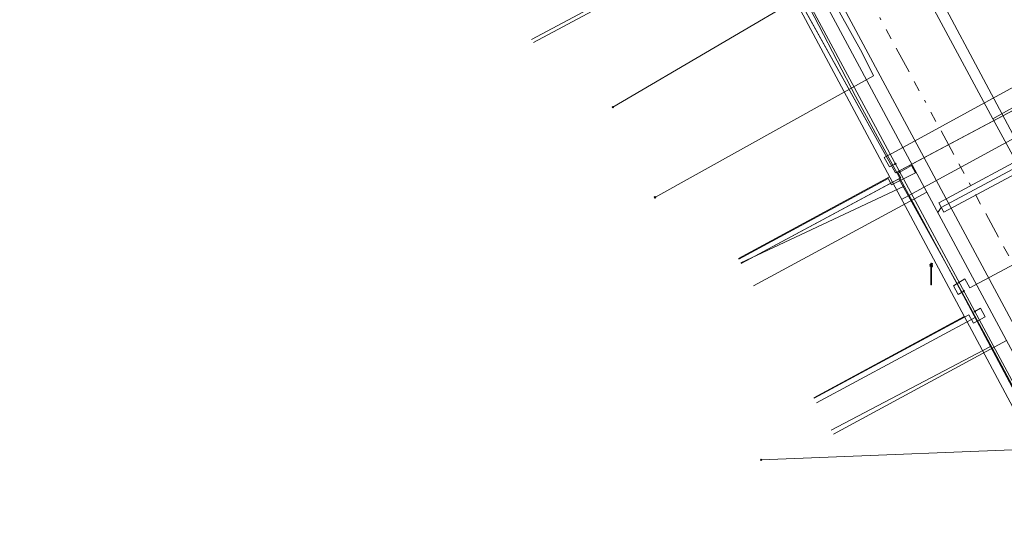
# Model space of a CAD drawing. Header units: metres. Extents: x 154975 to 155642, y 461260 to 461877.
# Tile 11 of 95: x 155225 to 155262, y 461350 to 461369. Entities that reach past the tile are written whole.
import ezdxf
from ezdxf.lldxf.tags import DXFTag

# ---------------------------------------------------------------- set-up
doc = ezdxf.new("R2010")
doc.units = ezdxf.units.M
doc.linetypes.add('RI-OVERIG-SO', pattern=[17, 5, -2, 2, -2, 0, -2, 2, -2])
for name, color, linetype, lineweight, true_color in [('B-WE-KL-DATA-G', 3, 'KL-DATA-SO', 18, 0x00ff00), ('B-WE-KL-DATA_HULPSTUK-S', 3, 'Continuous', 18, 0x00ff00), ('B-WE-KL-DATA_KABELBED-G', 3, 'Continuous', 18, 0x00ff00), ('B-WE-KL-ET_LS-G', 1, 'KL-LS-SO', 18, 0xff0000), ('B-WE-KL-ET_LS-S', 1, 'Continuous', 18, 0xff0000), ('B-WE-KL-ET_LS_MANTELBUIS-G', 1, 'Continuous', 18, 0xff0000), ('B-WE-KL-GAS_LD-G', 30, 'KL-GAS_LD-SO', 18, 0xff7f00), ('B-WE-KL-WATER-G', 5, 'KL-WATER-SO', 18, 0x0000ff), ('B-WE-KL-WATER_HULPSTUK-S', 5, 'Continuous', 18, 0x0000ff), ('B-WE-RI-VRIJVERVAL-G', 6, 'RI-OVERIG-SO', 18, 0xff00ff)]:
    doc.layers.add(name, color=color, linetype=linetype, lineweight=lineweight, true_color=true_color)
doc.styles.add('NLCS-ISO', font='NLCS-ISO.ttf')
tags = doc.linetypes.add('KL-DATA-SO', pattern='A,4,-1,[101,NLCS.SHX,S=0.5,R=0,X=0,Y=0],-1,4,-1,["D",Standard,S=1,R=0,X=-0.25,Y=-0.5],-1.5', length=12.5).pattern_tags.tags
tags[18] = DXFTag(74, 10)
tags = doc.linetypes.add('KL-GAS_LD-SO', pattern='A,4,-1,[69,NLCS.SHX,S=0.5,R=0,X=0,Y=0],-1,4,-1,["L",Standard,S=1,R=0,X=0.25,Y=-0.5],-2', length=13).pattern_tags.tags
tags[18] = DXFTag(74, 10)
tags = doc.linetypes.add('KL-LS-SO', pattern='A,4,-1,[103,NLCS.SHX,S=0.75,R=0,X=0,Y=0],-1,4,-1,["L",Standard,S=1,R=0,X=0,Y=-0.5],-2', length=13).pattern_tags.tags
tags[18] = DXFTag(74, 10)
doc.linetypes.add('KL-WATER-SO', pattern='A,7,-0.5,[168,NLCS.SHX,S=0.75,R=0,X=0.75,Y=0],-2', length=9.5)

# ---------------------------------------------------------------- blocks, each defined once
blk = doc.blocks.new('SKL-WTB_HULP_OVERIG-SO')
at = {"color": 0, "linetype": 'ByBlock', "lineweight": 18}
for points in [[(-0.14, 0.14), (0.14, -0.14)], [(0.14, 0.14), (-0.14, -0.14)]]:
    blk.add_lwpolyline(points, dxfattribs=at)
at = {"color": 0, "linetype": 'ByBlock', "lineweight": 18, "style": 'NLCS-ISO', "flags": 1}
for tag, p in [('TYPE', (1.5, 0)), ('LABEL', (1.5, -1.5)), ('OMSCHRIJVING', (1.5, -3))]:
    blk.add_attdef(tag, p, '', height=1, dxfattribs=at)
blk = doc.blocks.new('SKL-ET_LS_MAST-SO')
for p, q in [((-0.05, 2.07), (0.05, 2.07)), ((-0.05, -2), (0.05, -2))]:
    blk.add_line(p, q)
for points in [[(-0.18, 1.76), (-0.22, 1.76), (-0.22, 1.84), (-0.18, 1.84), (-0.18, 1.79)], [(-0.05, -2), (-0.05, 2.07)], [(0.05, -2), (0.05, 2.07)], [(0.18, 1.92), (0.05, 1.92)], [(0.18, 1.89), (0.05, 1.89)], [(0.18, 1.89), (0.22, 1.89), (0.22, 1.97), (0.18, 1.97), (0.18, 1.92)], [(-0.18, 1.49), (-0.22, 1.49), (-0.22, 1.57), (-0.18, 1.57), (-0.18, 1.52)], [(-0.18, 1.79), (-0.05, 1.79)], [(-0.18, 1.76), (-0.05, 1.76)], [(-0.18, 1.52), (-0.05, 1.52)], [(-0.18, 1.49), (-0.05, 1.49)], [(0.18, 1.66), (0.05, 1.66)], [(0.18, 1.63), (0.05, 1.63)], [(0.18, 1.39), (0.05, 1.39)], [(0.18, 1.36), (0.05, 1.36)], [(0.18, 1.63), (0.22, 1.63), (0.22, 1.71), (0.18, 1.71), (0.18, 1.66)], [(0.18, 1.36), (0.22, 1.36), (0.22, 1.44), (0.18, 1.44), (0.18, 1.39)]]:
    blk.add_lwpolyline(points)

msp = doc.modelspace()

# ---------------------------------------------------------------- linework, layer by layer
at = {"layer": 'B-WE-KL-DATA-G', "ltscale": 0.2, "flags": 128}
for points in [[(155076.901, 461351.688), (155078.469, 461351.785), (155091.163, 461353.038), (155115.134, 461356.5), (155115.129, 461356.532), (155133.419, 461360.058), (155133.441, 461359.928), (155135.952, 461360.402), (155155.873, 461365.099), (155156.757, 461365.454), (155157.227, 461365.787), (155157.631, 461366.196), (155157.959, 461366.669), (155158.199, 461367.192), (155158.344, 461367.749), (155158.39, 461368.323), (155158.336, 461368.896), (155158.183, 461369.45), (155157.538, 461370.803), (155167.499, 461374.823), (155168.375, 461373.31), (155169.349, 461372.209), (155170.177, 461371.656), (155171.724, 461371.158), (155173.271, 461370.772), (155174.597, 461370.661), (155176.178, 461370.843), (155178.217, 461371.519), (155181.162, 461372.65), (155184.667, 461373.838), (155184.729, 461373.678), (155200.666, 461378.963), (155206.964, 461381.397), (155207.284, 461381.505), (155207.719, 461381.688), (155211.339, 461383.087), (155221.815, 461387.337), (155231.938, 461391.89), (155241.921, 461396.095), (155244.089, 461395.749), (155244.317, 461395.866), (155248.193, 461388.667), (155246.95, 461386.756), (155249.699, 461381.649), (155249.237, 461379.13), (155253.967, 461370.288), (155253.776, 461370.187), (155257.664, 461363.193), (155257.74, 461363.234), (155257.856, 461363.016), (155257.784, 461362.977), (155260.281, 461358.483), (155263.542, 461352.388), (155271.703, 461336.63), (155276.155, 461328.348), (155259.827, 461320.149), (155260.03, 461319.745), (155240.639, 461309.508), (155219.161, 461298.934), (155219.194, 461298.87)], [(155245.567, 461383.628), (155246.535, 461384.149), (155247.674, 461382.033), (155247.475, 461381.926), (155251.285, 461374.669), (155257.664, 461363.193), (155257.74, 461363.234), (155257.856, 461363.016), (155257.784, 461362.977), (155260.281, 461358.483), (155263.542, 461352.388), (155265.586, 461348.441), (155257.212, 461343.94)], [(155245.567, 461383.628), (155246.535, 461384.149), (155249.237, 461379.13), (155253.967, 461370.288), (155253.776, 461370.187), (155257.664, 461363.193), (155257.74, 461363.234), (155257.856, 461363.016), (155257.784, 461362.977), (155260.281, 461358.483), (155261.031, 461357.081), (155261.437, 461356.349), (155266.071, 461347.68), (155278.437, 461354.292)], [(155245.567, 461383.628), (155246.535, 461384.149), (155249.237, 461379.13), (155253.967, 461370.288), (155253.776, 461370.187), (155257.664, 461363.193), (155257.74, 461363.234), (155257.856, 461363.016), (155257.784, 461362.977), (155260.281, 461358.483), (155261.031, 461357.081), (155261.437, 461356.349), (155262.481, 461354.396), (155274.944, 461361.05)], [(155245.567, 461383.628), (155246.535, 461384.149), (155247.674, 461382.033), (155247.475, 461381.926), (155251.285, 461374.669), (155257.664, 461363.193), (155257.74, 461363.234), (155257.856, 461363.016), (155257.784, 461362.977), (155260.281, 461358.483), (155261.031, 461357.081), (155260.628, 461357.808), (155254.715, 461354.63)], [(155245.567, 461383.628), (155246.535, 461384.149), (155249.237, 461379.13), (155253.967, 461370.288), (155253.776, 461370.187), (155257.664, 461363.193), (155267.656, 461368.502)], [(155245.567, 461383.628), (155246.535, 461384.149), (155249.237, 461379.13), (155253.967, 461370.288), (155253.776, 461370.187), (155257.664, 461363.193), (155257.74, 461363.234), (155257.856, 461363.016), (155251.907, 461359.82)], [(155252.757, 461372.651), (155244.164, 461368.049)], [(155257.983, 461362.7), (155256.165, 461366.057), (155252.757, 461372.651)], [(155261.293, 461365.212), (155257.87, 461371.566)], [(155261.293, 461365.212), (155267.535, 461368.716)], [(155266.224, 461356.127), (155264.813, 461358.732), (155261.293, 461365.212)], [(155257.983, 461362.7), (155251.901, 461359.839)], [(155261.205, 461356.72), (155260.282, 461358.453), (155257.983, 461362.7)], [(155261.205, 461356.72), (155255.269, 461353.604)], [(155265.263, 461349.151), (155264.121, 461351.244), (155261.205, 461356.72)]]:
    msp.add_lwpolyline(points, dxfattribs=at)
at = {"layer": 'B-WE-KL-DATA_KABELBED-G', "ltscale": 0.2, "flags": 128}
for points in [[(155253.387, 461380.86), (155255.289, 461377.293), (155258.866, 461370.587), (155271.727, 461346.473), (155273.226, 461343.658)], [(155249.991, 461380.041), (155250.499, 461379.096), (155252.924, 461374.577), (155264.516, 461352.976), (155264.54, 461352.93), (155266.754, 461348.804), (155268.866, 461344.869), (155270.305, 461342.183)], [(155252.924, 461374.577), (155252.742, 461373.741), (155254.752, 461370.131), (155247.124, 461365.644)], [(155252.924, 461374.577), (155253.16, 461373.516), (155256.421, 461367.668), (155256.846, 461366.818), (155248.694, 461362.281)], [(155257.74, 461363.234), (155257.664, 461363.193), (155253.776, 461370.187)], [(155257.74, 461363.234), (155267.656, 461368.502)], [(155257.74, 461363.234), (155257.856, 461363.016), (155257.784, 461362.977)], [(155257.784, 461362.977), (155251.907, 461359.82)], [(155260.281, 461358.483), (155257.784, 461362.977)], [(155261.437, 461356.349), (155260.281, 461358.483)], [(155261.031, 461357.081), (155260.281, 461358.483)], [(155261.031, 461357.081), (155260.628, 461357.808), (155254.715, 461354.63)], [(155265.586, 461348.441), (155261.031, 461357.081)], [(155261.437, 461356.349), (155261.031, 461357.081)], [(155262.481, 461354.396), (155261.437, 461356.349)], [(155264.516, 461352.976), (155252.653, 461352.501)]]:
    msp.add_lwpolyline(points, dxfattribs=at)
at = {"layer": 'B-WE-KL-ET_LS-G', "ltscale": 0.2, "flags": 128}
for points in [[(155275.987, 461329.836), (155268.408, 461344.648), (155247.907, 461382.813), (155245.509, 461389.014), (155242.619, 461395.553), (155240.706, 461395.638)], [(155244.099, 461368.168), (155253.175, 461373.007)], [(155268.632, 461366.861), (155259.365, 461361.906), (155259.236, 461361.724)], [(155252.365, 461358.981), (155258.832, 461362.475)], [(155255.347, 461353.46), (155261.801, 461356.948)]]:
    msp.add_lwpolyline(points, dxfattribs=at)
at = {"layer": 'B-WE-KL-ET_LS_MANTELBUIS-G', "ltscale": 0.2, "flags": 128}
msp.add_lwpolyline([(155263.018, 461364.086), (155259.271, 461362.082), (155259.459, 461361.73), (155263.206, 461363.734), (155263.018, 461364.086)], dxfattribs=at)
at = {"layer": 'B-WE-KL-GAS_LD-G', "ltscale": 0.2, "flags": 128}
for points in [[(155247.405, 461381.73), (155251.845, 461373.488), (155254.116, 461369.257), (155265.277, 461348.396), (155276.05, 461328.86)], [(155268.14, 461367.782), (155257.89, 461362.203)], [(155251.813, 461360.003), (155257.44, 461363.044)], [(155254.619, 461354.809), (155260.225, 461357.839)]]:
    msp.add_lwpolyline(points, dxfattribs=at)
at = {"layer": 'B-WE-KL-WATER-G', "ltscale": 0.2, "flags": 128}
for points in [[(155271.288, 461338.207), (155249.642, 461378.428)], [(155257.658, 461363.531), (155257.437, 461363.415), (155257.244, 461363.773), (155257.686, 461364.007), (155267.249, 461369.241)], [(155260.212, 461358.786), (155259.997, 461358.658), (155259.818, 461358.991), (155260.245, 461359.251), (155260.432, 461358.905), (155270.029, 461364.035)], [(155257.823, 461363.225), (155258.26, 461363.468), (155258.407, 461363.196), (155257.51, 461362.752), (155257.383, 461362.988), (155251.823, 461359.984)], [(155260.619, 461358.03), (155260.836, 461358.153), (155261.007, 461357.835), (155260.568, 461357.597), (155260.399, 461357.911), (155254.627, 461354.794)]]:
    msp.add_lwpolyline(points, dxfattribs=at)
at = {"layer": 'B-WE-RI-VRIJVERVAL-G', "ltscale": 0.2, "flags": 128}
msp.add_lwpolyline([(155244.36, 461392.46), (155266.74, 461351.13)], dxfattribs=at)

# ---------------------------------------------------------------- block references
at = {"layer": 'B-WE-KL-DATA_HULPSTUK-S', "xscale": 0.2, "yscale": 0.2, "zscale": 0.2}
for p in [(155247.124, 461365.644), (155248.694, 461362.281), (155252.653, 461352.501)]:
    msp.add_blockref('SKL-WTB_HULP_OVERIG-SO', p, dxfattribs=at)
at = {"layer": 'B-WE-KL-ET_LS-S', "xscale": 0.2, "yscale": 0.2, "zscale": 0.2}
msp.add_blockref('SKL-ET_LS_MAST-SO', (155258.991, 461359.418), dxfattribs=at)
at = {"layer": 'B-WE-KL-WATER_HULPSTUK-S', "xscale": 0.2, "yscale": 0.2, "zscale": 0.2}
for p in [(155257.658, 461363.531), (155257.823, 461363.225), (155260.212, 461358.786), (155260.619, 461358.03)]:
    msp.add_blockref('SKL-WTB_HULP_OVERIG-SO', p, dxfattribs=at)

doc.saveas('drawing.dxf')
